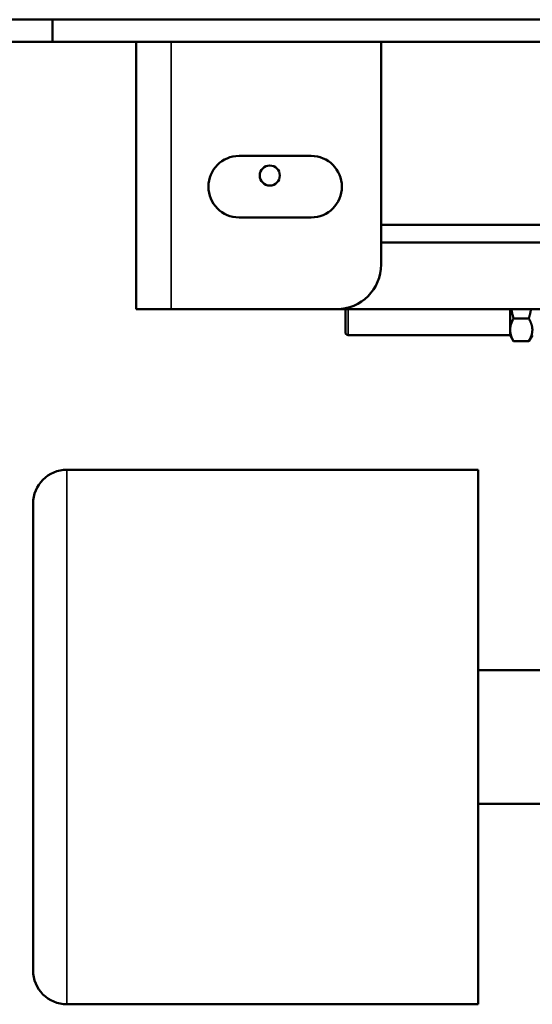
# Model space of a CAD drawing. Header units: inches. Extents: x 1 to 271, y 5 to 171.
# Tile 21 of 256: x 80 to 86, y 13 to 24. Entities that reach past the tile are written whole.
import ezdxf

# ---------------------------------------------------------------- set-up
doc = ezdxf.new("R2010")
doc.units = ezdxf.units.IN
doc.header["$LTSCALE"] = 8
doc.header["$MEASUREMENT"] = 0
doc.layers.add('Visible (ANSI)', color=7, linetype='Continuous', lineweight=50)
doc.layers.add('Visible Narrow (ANSI)', color=7, linetype='Continuous', lineweight=35)

msp = doc.modelspace()

# ---------------------------------------------------------------- linework, layer by layer
at = {"layer": 'Visible (ANSI)'}
for p, q in [((58.083, 24.252), (80.643, 24.252)), ((87.233, 24.252), (80.643, 24.252)), ((80.643, 24.002), (80.643, 24.252)), ((58.083, 24.002), (80.643, 24.002)), ((87.233, 24.002), (80.643, 24.002)), ((81.583, 21.002), (81.583, 24.002)), ((84.333, 21.502), (84.333, 24.002)), ((82.738, 22.722), (83.548, 22.722)), ((83.548, 22.032), (82.738, 22.032)), ((99.886, 21.948), (84.333, 21.948)), ((84.333, 21.752), (99.797, 21.752)), ((81.976, 21.002), (81.583, 21.002)), ((81.976, 21.002), (83.833, 21.002)), ((99.689, 21.002), (83.833, 21.002)), ((83.933, 21.002), (83.933, 20.742)), ((85.783, 20.77), (85.783, 21.002)), ((85.822, 20.897), (85.993, 20.897)), ((83.963, 20.712), (85.783, 20.712)), ((85.783, 20.77), (85.783, 20.712)), ((85.783, 20.712), (85.822, 20.643)), ((86.033, 20.712), (85.993, 20.643)), ((85.822, 20.643), (85.993, 20.643)), ((85.423, 19.199), (80.803, 19.199)), ((85.423, 19.199), (85.423, 13.199)), ((80.423, 18.819), (80.423, 13.579)), ((85.423, 16.949), (86.173, 16.949)), ((85.423, 15.449), (86.173, 15.449)), ((85.423, 13.199), (80.803, 13.199))]:
    msp.add_line(p, q, dxfattribs=at)
msp.add_circle((83.083, 22.502), 0.113, dxfattribs=at)
for centre, radius, start, end in [((82.738, 22.377), 0.345, 90, 270), ((83.548, 22.377), 0.345, 270, 90), ((83.833, 21.502), 0.5, 270, 0), ((83.963, 20.742), 0.03, 179.9999, 270), ((80.803, 18.819), 0.38, 90, 180), ((80.803, 13.579), 0.38, 180, 270)]:
    msp.add_arc(centre, radius, start, end, dxfattribs=at)
for points, weights in [([(85.822, 20.897), (85.806, 20.952), (85.797, 21.002)], [1.45686696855, 1.49983937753, 1.52642485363]), ([(85.993, 20.897), (86.009, 20.952), (86.018, 21.002)], [1.45686104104, 1.49983327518, 1.52641864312]), ([(85.783, 20.77), (85.783, 20.829), (85.822, 20.897)], [1.56955602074, 1.56955602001, 1.45686696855]), ([(86.033, 20.77), (86.033, 20.829), (85.993, 20.897)], [1.56955602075, 1.56955602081, 1.45686696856]), ([(85.822, 20.643), (85.783, 20.712), (85.783, 20.77)], [1.45686104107, 1.5695496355, 1.56954963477]), ([(85.993, 20.643), (86.033, 20.712), (86.033, 20.77)], [1.45686696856, 1.56955602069, 1.56955602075])]:
    msp.add_rational_spline(points, weights, degree=2, dxfattribs=at)
at = {"layer": 'Visible Narrow (ANSI)'}
for p, q in [((81.976, 24.002), (81.976, 21.002)), ((83.963, 21.002), (83.963, 20.712)), ((80.803, 19.199), (80.803, 13.199))]:
    msp.add_line(p, q, dxfattribs=at)

doc.saveas('drawing.dxf')
